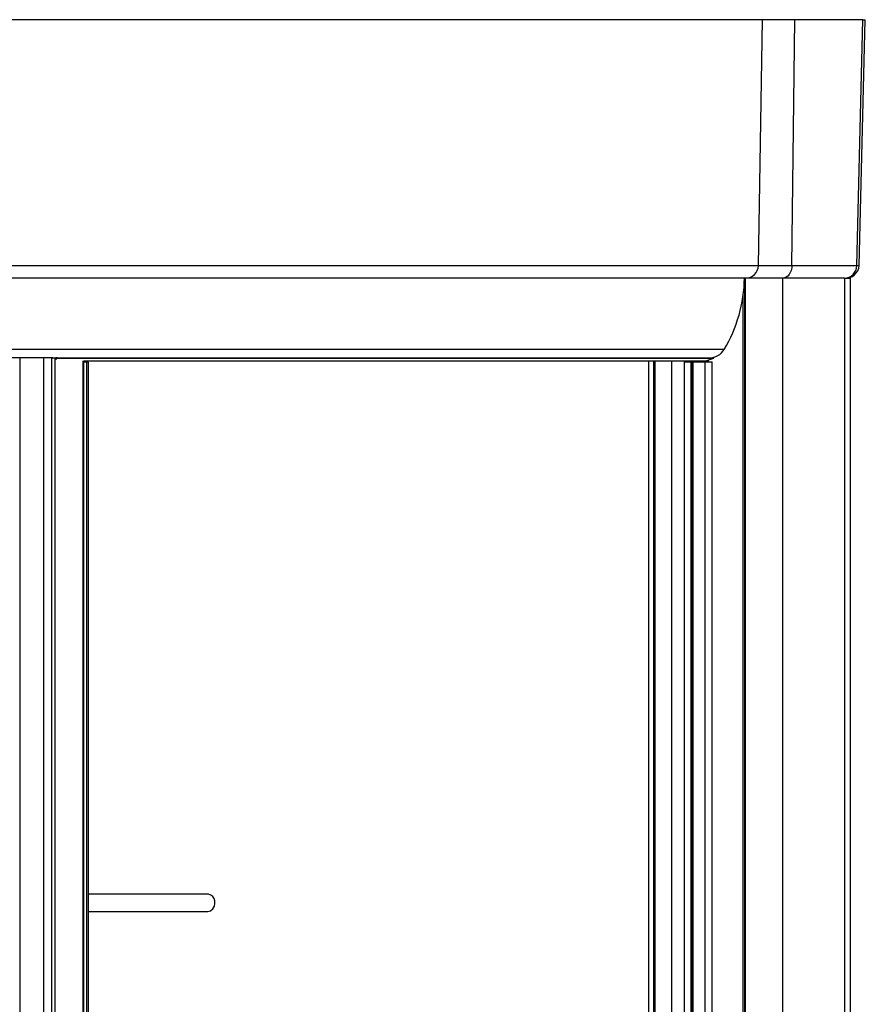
# Model space of a CAD drawing. Header units: millimetres. Extents: x 3811.49 to 3812.61, y 4795.07 to 4797.37.
# Tile 58 of 58: x 3812.22 to 3812.61, y 4796.91 to 4797.37. Entities that reach past the tile are written whole.
import ezdxf

# ---------------------------------------------------------------- set-up
doc = ezdxf.new("R2010")
doc.units = ezdxf.units.MM
doc.layers.add('SANINDUSA', color=3, linetype='Continuous')

msp = doc.modelspace()

# ---------------------------------------------------------------- linework, layer by layer
at = {"layer": 'SANINDUSA'}
for p, q in [((3812.562631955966, 4797.371547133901), (3811.533882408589, 4797.371547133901)), ((3812.560641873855, 4797.257442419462), (3812.562631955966, 4797.371547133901)), ((3812.577643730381, 4797.371547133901), (3812.562631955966, 4797.371547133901)), ((3812.576235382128, 4797.257442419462), (3812.577643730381, 4797.371547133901)), ((3812.609139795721, 4797.371547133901), (3812.577643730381, 4797.371547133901)), ((3812.606323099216, 4797.257442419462), (3812.609139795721, 4797.371547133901)), ((3812.607493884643, 4797.257413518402), (3812.610311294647, 4797.371547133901)), ((3812.609139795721, 4797.371547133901), (3812.610311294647, 4797.371547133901)), ((3811.535872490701, 4797.257442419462), (3812.560641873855, 4797.257442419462)), ((3812.560641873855, 4797.257442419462), (3812.576235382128, 4797.257442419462)), ((3812.576235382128, 4797.257442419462), (3812.606323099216, 4797.257442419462)), ((3812.606323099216, 4797.257442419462), (3812.607493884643, 4797.257413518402)), ((3812.55464767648, 4797.2515471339), (3811.541866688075, 4797.2515471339)), ((3812.554189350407, 4797.250777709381), (3812.554189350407, 4795.272316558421)), ((3812.554585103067, 4797.2515471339), (3812.554585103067, 4795.271547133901)), ((3812.571993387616, 4797.2515471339), (3812.55464767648, 4797.2515471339)), ((3812.571871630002, 4797.2515471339), (3812.571871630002, 4795.271547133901)), ((3812.600622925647, 4797.2515471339), (3812.571993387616, 4797.2515471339)), ((3812.600622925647, 4797.2515471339), (3812.600622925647, 4795.271547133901)), ((3812.600622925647, 4797.2515471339), (3812.603356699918, 4797.2515471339)), ((3812.603356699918, 4795.271547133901), (3812.603356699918, 4797.2515471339)), ((3812.553661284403, 4795.27899919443), (3812.553661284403, 4797.244095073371)), ((3812.54481123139, 4797.218456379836), (3811.551713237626, 4797.218456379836)), ((3812.233031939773, 4797.214547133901), (3811.693566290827, 4797.214547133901)), ((3812.217686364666, 4797.214547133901), (3812.217686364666, 4795.308547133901)), ((3812.228544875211, 4797.214547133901), (3812.228953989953, 4797.214547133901)), ((3812.228719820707, 4797.214547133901), (3812.228719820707, 4795.308547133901)), ((3812.232501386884, 4797.214547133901), (3812.232501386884, 4795.308547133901)), ((3812.232953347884, 4797.214547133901), (3812.23393131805, 4797.214547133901)), ((3812.23393131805, 4797.214547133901), (3812.23393131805, 4795.308547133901)), ((3812.23393131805, 4797.214547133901), (3812.234429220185, 4797.214547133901)), ((3812.235080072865, 4797.214548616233), (3812.234383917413, 4797.214548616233)), ((3812.234429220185, 4797.21383896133), (3812.235080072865, 4797.214392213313)), ((3812.235080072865, 4797.214392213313), (3812.235080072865, 4797.214548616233)), ((3812.235080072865, 4797.214548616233), (3812.53998252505, 4797.214548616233)), ((3812.235080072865, 4797.214392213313), (3812.53998252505, 4797.214392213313)), ((3812.247018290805, 4797.213256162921), (3812.247018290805, 4795.309825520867)), ((3812.247403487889, 4797.213187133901), (3812.536250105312, 4797.213187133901)), ((3812.247514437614, 4797.213177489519), (3812.536188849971, 4797.213177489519)), ((3812.247514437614, 4795.309916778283), (3812.247514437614, 4797.213177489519)), ((3812.248687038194, 4797.2125471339), (3812.247514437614, 4797.2125471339)), ((3812.24957704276, 4797.2125471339), (3812.248687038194, 4797.2125471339)), ((3812.248687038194, 4797.2125471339), (3812.248687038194, 4795.309916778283)), ((3812.24957704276, 4795.309916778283), (3812.24957704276, 4797.2125471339)), ((3812.509859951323, 4795.309916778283), (3812.509859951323, 4797.213177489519)), ((3812.511913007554, 4797.213177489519), (3812.511913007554, 4795.309916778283)), ((3812.512775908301, 4795.309916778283), (3812.512775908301, 4797.213177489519)), ((3812.520287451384, 4797.213177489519), (3812.520287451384, 4795.309916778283)), ((3812.52642008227, 4795.309916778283), (3812.52642008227, 4797.212687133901)), ((3812.52642008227, 4797.212687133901), (3812.529495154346, 4797.212687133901)), ((3812.528372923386, 4797.212687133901), (3812.528372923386, 4797.213177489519)), ((3812.52890092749, 4797.213177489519), (3812.52890092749, 4797.212687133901)), ((3812.528958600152, 4797.213177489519), (3812.528958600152, 4797.212687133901)), ((3812.529409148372, 4797.213177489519), (3812.529409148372, 4797.212687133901)), ((3812.529495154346, 4797.212687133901), (3812.52976705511, 4797.212687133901)), ((3812.529495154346, 4795.309916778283), (3812.529495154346, 4797.212687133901)), ((3812.52976705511, 4797.212687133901), (3812.530390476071, 4797.212687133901)), ((3812.52976705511, 4795.309916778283), (3812.52976705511, 4797.212687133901)), ((3812.530390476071, 4795.309916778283), (3812.530390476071, 4797.212687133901)), ((3812.530390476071, 4797.212687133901), (3812.535756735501, 4797.212687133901)), ((3812.535756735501, 4797.212687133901), (3812.535756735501, 4795.309916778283)), ((3812.535756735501, 4797.212687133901), (3812.536007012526, 4797.212687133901)), ((3812.536007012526, 4797.212687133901), (3812.539200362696, 4797.212687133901)), ((3812.536032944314, 4795.309916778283), (3812.536007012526, 4797.212687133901)), ((3812.536250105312, 4797.213187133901), (3812.53998252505, 4797.214392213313)), ((3812.536886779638, 4797.213392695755), (3812.536886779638, 4797.212687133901)), ((3812.537357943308, 4797.213544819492), (3812.537357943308, 4797.212687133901)), ((3812.539200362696, 4795.309587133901), (3812.539200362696, 4797.212687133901)), ((3812.539200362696, 4797.212687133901), (3812.539211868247, 4797.212687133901)), ((3812.539211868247, 4795.309587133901), (3812.539211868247, 4797.212687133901)), ((3812.53998252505, 4797.214392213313), (3812.53998252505, 4797.214548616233)), ((3812.304903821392, 4796.965547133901), (3812.24957704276, 4796.965547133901)), ((3812.24957704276, 4796.9575471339), (3812.304903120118, 4796.9575471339))]:
    msp.add_line(p, q, dxfattribs=at)
at = {"layer": 'SANINDUSA', "flags": 128}
for points in [[(3812.576235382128, 4797.257442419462), (3812.576141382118, 4797.256286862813), (3812.575891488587, 4797.255178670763), (3812.57549509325, 4797.254159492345), (3812.574967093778, 4797.253267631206), (3812.574327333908, 4797.252536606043), (3812.573599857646, 4797.251993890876), (3812.572812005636, 4797.251659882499), (3812.571993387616, 4797.2515471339)], [(3812.304903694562, 4796.957558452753), (3812.304956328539, 4796.957547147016), (3812.306236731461, 4796.957839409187), (3812.307362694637, 4796.958720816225), (3812.308082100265, 4796.959980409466), (3812.308345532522, 4796.96128923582), (3812.308258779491, 4796.962482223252), (3812.307901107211, 4796.96354286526), (3812.307288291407, 4796.96445880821), (3812.306412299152, 4796.965164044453), (3812.305288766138, 4796.965528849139), (3812.304903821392, 4796.965547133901)]]:
    msp.add_lwpolyline(points, dxfattribs=at)
at = {"layer": 'SANINDUSA'}
for centre, radius, start, end in [((3812.554645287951, 4797.257544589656), 0.005997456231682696, 270.022818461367, 359.0238854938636), ((3812.601108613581, 4797.257938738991), 0.006406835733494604, 266.0485088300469, 355.2977205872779), ((3812.48713434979, 4797.252712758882), 0.06708294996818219, 329.2923968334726, 359.0043855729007), ((3812.537945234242, 4797.222531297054), 0.007984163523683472, 270.017456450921, 329.3111904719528)]:
    msp.add_arc(centre, radius, start, end, dxfattribs=at)
msp.add_ellipse((3812.600667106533, 4797.257547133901), major_axis=(0, 0.006000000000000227), ratio=0.9428090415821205, start_param=3.141592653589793, end_param=4.694935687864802, dxfattribs=at)

doc.saveas('drawing.dxf')
